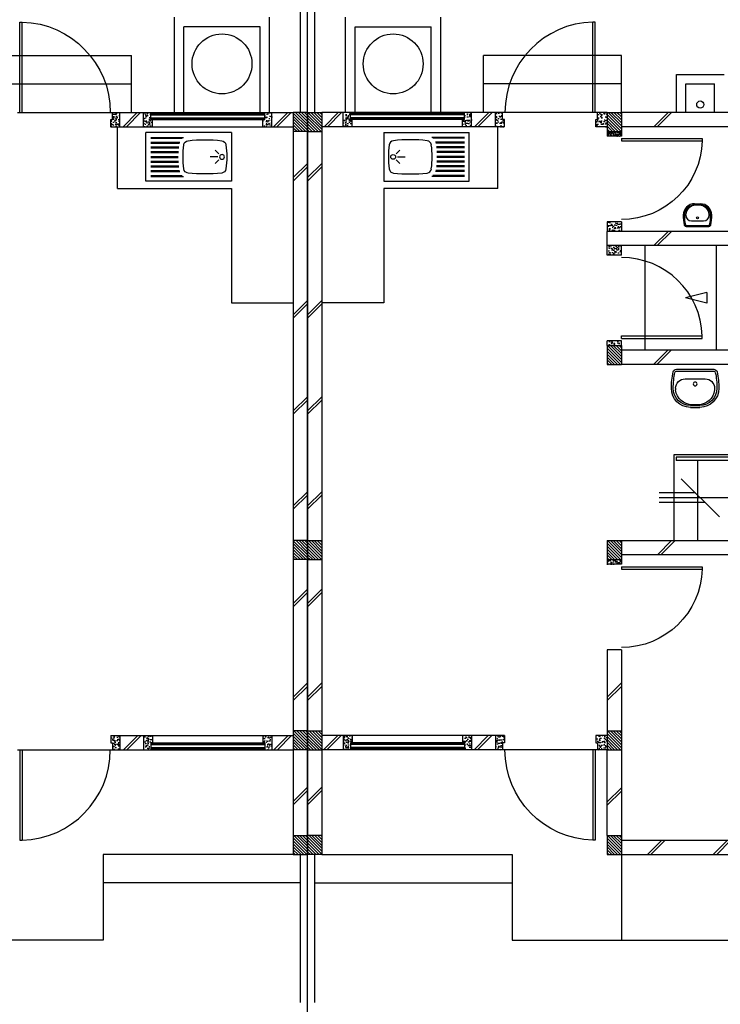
# Model space of a CAD drawing. Header units: millimetres. Extents: x 301 to 1479, y 491 to 1341.
# Tile 172 of 256: x 422 to 430, y 683 to 693. Entities that reach past the tile are written whole.
import ezdxf

# ---------------------------------------------------------------- set-up
doc = ezdxf.new("R2010")
doc.units = ezdxf.units.MM
doc.header["$LTSCALE"] = 1.5
doc.header["$MEASUREMENT"] = 0
for name, color, linetype in [('Blk', 7, 'Continuous'), ('Block', 46, 'Continuous'), ('boundary', 3, 'Continuous'), ('Boundary Wall', 64, 'Continuous'), ('BULUS', 2, 'Continuous'), ('BWCN', 4, 'Continuous'), ('DOOR', 3, 'Continuous'), ('Ele', 8, 'Continuous'), ('HATCH', 7, 'Continuous'), ('Hatch Col. C1 GF Ext.', 84, 'Continuous'), ('Hatch Col. C3 GF', 10, 'Continuous'), ('Hatch Stub Col', 251, 'Continuous'), ('Kerb', 251, 'Continuous'), ('P. Grease Trap', 64, 'Continuous'), ('Paving Block', 251, 'Continuous'), ('PVC RWP 75', 77, 'Continuous'), ('SANIT', 8, 'Continuous'), ('WINDOW', 1, 'Continuous')]:
    doc.layers.add(name, color=color, linetype=linetype)
pattern_1 = [(315, (443.186696, 157.028336), (0.0154679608, 0.0154679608), [])]
pattern_2 = [(315, (443.186696, 156.678336), (0.0154679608, 0.0154679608), [])]
pattern_3 = [(50, (418.271455, 162.012746), (0.071726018, -0.0062752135), [0.0075, -0.0825]), (355, (418.271455, 162.012746), (-0.013875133, 0.075219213), [0.006, -0.066]), (100.451444, (418.27743, 162.01222), (0.057850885, 0.068943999), [0.006374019, -0.070114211]), (46.1842, (418.271455, 162.03275), (0.106724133, -0.016551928), [0.01125, -0.12375]), (96.635635, (418.28035, 162.03137), (0.093466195, 0.09741186), [0.009561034, -0.105171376]), (351.184164, (418.27146, 162.03275), (0.093466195, 0.09741186), [0.009, -0.099]), (21, (418.281455, 162.027746), (0.059690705, -0.040261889), [0.0075, -0.0825]), (326, (418.281455, 162.027746), (0.024331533, 0.072515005), [0.006, -0.066]), (71.451445, (418.28643, 162.02439), (0.084022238, 0.032253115), [0.006374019, -0.070114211]), (37.5, (418.271455, 162.012746), (0.0012159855, 0.0332893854), [0, -0.0652, 0, -0.067, 0, -0.06625]), (7.5, (418.271455, 162.012746), (0.0263069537, 0.0394411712), [0, -0.0382, 0, -0.0637, 0, -0.02525]), (327.5, (418.249155, 162.012746), (0.0533822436, -0.0022554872), [0, -0.025, 0, -0.078, 0, -0.1035]), (317.5, (418.239155, 162.012746), (0.058318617, 0.010010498), [0, -0.0325, 0, -0.0518, 0, -0.0735])]
pattern_4 = [(50, (418.371455, 162.212746), (0.071726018, -0.0062752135), [0.0075, -0.0825]), (355, (418.371455, 162.212746), (-0.013875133, 0.075219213), [0.006, -0.066]), (100.451444, (418.37743, 162.21222), (0.057850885, 0.068943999), [0.006374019, -0.070114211]), (46.1842, (418.371455, 162.23275), (0.106724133, -0.016551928), [0.01125, -0.12375]), (96.635635, (418.38035, 162.23137), (0.093466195, 0.09741186), [0.009561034, -0.105171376]), (351.184164, (418.37146, 162.23275), (0.093466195, 0.09741186), [0.009, -0.099]), (21, (418.381455, 162.227746), (0.059690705, -0.040261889), [0.0075, -0.0825]), (326, (418.381455, 162.227746), (0.024331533, 0.072515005), [0.006, -0.066]), (71.451445, (418.38643, 162.22439), (0.084022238, 0.032253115), [0.006374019, -0.070114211]), (37.5, (418.371455, 162.212746), (0.0012159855, 0.0332893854), [0, -0.0652, 0, -0.067, 0, -0.06625]), (7.5, (418.371455, 162.212746), (0.0263069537, 0.0394411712), [0, -0.0382, 0, -0.0637, 0, -0.02525]), (327.5, (418.349155, 162.212746), (0.0533822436, -0.0022554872), [0, -0.025, 0, -0.078, 0, -0.1035]), (317.5, (418.339155, 162.212746), (0.058318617, 0.010010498), [0, -0.0325, 0, -0.0518, 0, -0.0735])]
pattern_5 = [(50, (418.371455, 161.912746), (0.071726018, -0.0062752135), [0.0075, -0.0825]), (355, (418.371455, 161.912746), (-0.013875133, 0.075219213), [0.006, -0.066]), (100.451444, (418.37743, 161.91222), (0.057850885, 0.068943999), [0.006374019, -0.070114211]), (46.1842, (418.371455, 161.93275), (0.106724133, -0.016551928), [0.01125, -0.12375]), (96.635635, (418.38035, 161.93137), (0.093466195, 0.09741186), [0.009561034, -0.105171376]), (351.184164, (418.37146, 161.93275), (0.093466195, 0.09741186), [0.009, -0.099]), (21, (418.381455, 161.927746), (0.059690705, -0.040261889), [0.0075, -0.0825]), (326, (418.381455, 161.927746), (0.024331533, 0.072515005), [0.006, -0.066]), (71.451445, (418.38643, 161.92439), (0.084022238, 0.032253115), [0.006374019, -0.070114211]), (37.5, (418.371455, 161.912746), (0.0012159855, 0.0332893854), [0, -0.0652, 0, -0.067, 0, -0.06625]), (7.5, (418.371455, 161.912746), (0.0263069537, 0.0394411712), [0, -0.0382, 0, -0.0637, 0, -0.02525]), (327.5, (418.349155, 161.912746), (0.0533822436, -0.0022554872), [0, -0.025, 0, -0.078, 0, -0.1035]), (317.5, (418.339155, 161.912746), (0.058318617, 0.010010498), [0, -0.0325, 0, -0.0518, 0, -0.0735])]
pattern_6 = [(315, (448.28546, 156.678336), (0.0154679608, 0.0154679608), [])]
pattern_7 = [(50, (427.229014, 162.212746), (0.071726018, -0.0062752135), [0.0075, -0.0825]), (355, (427.229014, 162.212746), (-0.013875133, 0.075219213), [0.006, -0.066]), (100.451444, (427.23499, 162.21222), (0.057850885, 0.068943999), [0.006374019, -0.070114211]), (46.1842, (427.22901, 162.23275), (0.106724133, -0.016551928), [0.01125, -0.12375]), (96.635635, (427.23791, 162.23137), (0.093466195, 0.09741186), [0.009561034, -0.105171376]), (351.184164, (427.22901, 162.23275), (0.093466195, 0.09741186), [0.009, -0.099]), (21, (427.239014, 162.227746), (0.059690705, -0.040261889), [0.0075, -0.0825]), (326, (427.239014, 162.227746), (0.024331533, 0.072515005), [0.006, -0.066]), (71.451445, (427.24399, 162.22439), (0.084022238, 0.032253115), [0.006374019, -0.070114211]), (37.5, (427.229014, 162.212746), (0.0012159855, 0.0332893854), [0, -0.0652, 0, -0.067, 0, -0.06625]), (7.5, (427.229014, 162.212746), (0.0263069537, 0.0394411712), [0, -0.0382, 0, -0.0637, 0, -0.02525]), (327.5, (427.206714, 162.212746), (0.0533822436, -0.0022554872), [0, -0.025, 0, -0.078, 0, -0.1035]), (317.5, (427.196714, 162.212746), (0.058318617, 0.010010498), [0, -0.0325, 0, -0.0518, 0, -0.0735])]
pattern_8 = [(50, (427.229014, 161.912746), (0.071726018, -0.0062752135), [0.0075, -0.0825]), (355, (427.229014, 161.912746), (-0.013875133, 0.075219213), [0.006, -0.066]), (100.451444, (427.23499, 161.91222), (0.057850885, 0.068943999), [0.006374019, -0.070114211]), (46.1842, (427.22901, 161.93275), (0.106724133, -0.016551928), [0.01125, -0.12375]), (96.635635, (427.23791, 161.93137), (0.093466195, 0.09741186), [0.009561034, -0.105171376]), (351.184164, (427.22901, 161.93275), (0.093466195, 0.09741186), [0.009, -0.099]), (21, (427.239014, 161.927746), (0.059690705, -0.040261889), [0.0075, -0.0825]), (326, (427.239014, 161.927746), (0.024331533, 0.072515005), [0.006, -0.066]), (71.451445, (427.24399, 161.92439), (0.084022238, 0.032253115), [0.006374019, -0.070114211]), (37.5, (427.229014, 161.912746), (0.0012159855, 0.0332893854), [0, -0.0652, 0, -0.067, 0, -0.06625]), (7.5, (427.229014, 161.912746), (0.0263069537, 0.0394411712), [0, -0.0382, 0, -0.0637, 0, -0.02525]), (327.5, (427.206714, 161.912746), (0.0533822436, -0.0022554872), [0, -0.025, 0, -0.078, 0, -0.1035]), (317.5, (427.196714, 161.912746), (0.058318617, 0.010010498), [0, -0.0325, 0, -0.0518, 0, -0.0735])]

# ---------------------------------------------------------------- blocks, each defined once
blk = doc.blocks.new('SSBSD90')
at = {"layer": 'Ele'}
for p, q in [((-900, 510), (0, 510)), ((-900, 510), (-900, 0)), ((-50, 460), (-395, 460)), ((-50, 450), (-382, 450)), ((0, 0), (0, 510)), ((-768, 287), (-729, 326)), ((-50, 410), (-355, 410)), ((-50, 400), (-352, 400)), ((-50, 360), (-346, 360)), ((-50, 350), (-345, 350)), ((-768, 223), (-729, 184)), ((-755, 255), (-675, 255)), ((-50, 310), (-342, 310)), ((-50, 300), (-341, 300)), ((-50, 210), (-341, 210)), ((-50, 260), (-340, 260)), ((-50, 250), (-340, 250)), ((-50, 110), (-352, 110)), ((-50, 150), (-346, 150)), ((-50, 160), (-345, 160)), ((-50, 200), (-342, 200)), ((-900, 0), (0, 0)), ((-50, 50), (-395, 50)), ((-50, 60), (-382, 60)), ((-50, 100), (-355, 100))]:
    blk.add_line(p, q, dxfattribs=at)
blk.add_circle((-800, 255), 25, dxfattribs=at)
for centre, radius, start, end in [((-792, 375), 50, 96.577, 172.0164), ((-620, -1113), 1548, 83.423, 96.577), ((-448, 375), 50, 7.9836, 83.423), ((65, 255), 915, 172.0164, 187.9836), ((-1305, 255), 915, 352.0164, 7.9836), ((-792, 135), 50, 187.9836, 263.423), ((-448, 135), 50, 276.577, 352.0164), ((-620, 1623), 1548, 263.423, 276.577)]:
    blk.add_arc(centre, radius, start, end, dxfattribs=at)
blk = doc.blocks.new('Wh1')
at = {"layer": 'SANIT'}
for p, q in [((197, 0), (-197, 0)), ((197, -20), (-197, -20)), ((105, -100), (-105, -100)), ((-205, -200), (-205, -217)), ((205, -200), (205, -217)), ((50, -380), (-50, -380)), ((50, -400), (-50, -400)), ((-30, -373), (30, -373))]:
    blk.add_line(p, q, dxfattribs=at)
blk.add_circle((0, -154), 20, dxfattribs=at)
for centre, radius, start, end in [((0, -200), 250, 180, 180), ((0, -200), 250, 0, 0), ((-197, -35), 35, 90, 167.7776), ((197, -35), 35, 12.2224, 90), ((567, -201), 817, 167.7776, 179.9598), ((567, -201), 797, 167.7776, 179.9598), ((-197, -35), 15, 90, 167.7776), ((-105, -200), 100, 90, 180), ((105, -200), 100, 0, 90), ((197, -35), 15, 12.2224, 90), ((-567, -201), 797, 0.0402, 12.2224), ((-567, -201), 817, 0.0402, 12.2224), ((-50, -200), 200, 180, 270), ((-50, -200), 180, 180, 270), ((50, -200), 180, 270, 0), ((50, -200), 200, 270, 0), ((-30, -197), 176, 186.7076, 270.013), ((30, -197), 176, 269.987, 353.2924)]:
    blk.add_arc(centre, radius, start, end, dxfattribs=at)
blk = doc.blocks.new('Dr900')
at = {"layer": 'DOOR'}
for p, q in [((-50, 0), (-50, 850)), ((-25, 850), (-50, 850)), ((-25, 0), (-25, 850)), ((-25, 0), (-50, 0))]:
    blk.add_line(p, q, dxfattribs=at)
blk.add_arc((-24, 0), 851, 91.728, 179.9822, dxfattribs=at)
blk = doc.blocks.new('Dr1000')
at = {"layer": 'DOOR'}
for p, q in [((-50, 0), (-50, 950)), ((-25, 950), (-50, 950)), ((-25, 0), (-25, 950)), ((-25, 0), (-50, 0))]:
    blk.add_line(p, q, dxfattribs=at)
blk.add_arc((-24, 0), 951, 91.542, 179.9858, dxfattribs=at)
blk = doc.blocks.new('SSSU-D3')
at = {"layer": 'HATCH'}
h = blk.add_hatch(dxfattribs=at)
h.set_pattern_fill('ANSI31', color=256, scale=0.175, angle=630)
h.set_pattern_definition([(315, (-128.472678, 34.936787), (0.015467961, 0.015467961), [])])
h.paths.add_polyline_path([(9.75, 5.15), (9.6, 5.15), (9.6, 5.35), (9.75, 5.35)])
h = blk.add_hatch(dxfattribs=at)
h.set_pattern_fill('ANSI31', color=256, scale=0.175, angle=630)
h.set_pattern_definition([(315, (-128.472678, 32.886787), (0.015467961, 0.015467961), [])])
h.paths.add_polyline_path([(9.75, 3.1), (9.6, 3.1), (9.6, 3.3), (9.75, 3.3)])
h = blk.add_hatch(dxfattribs=at)
h.set_pattern_fill('ANSI31', color=256, scale=0.175, angle=630)
h.set_pattern_definition([(315, (-128.472678, 30.886787), (0.015467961, 0.015467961), [])])
h.paths.add_polyline_path([(9.75, 1.1), (9.6, 1.1), (9.6, 1.3), (9.75, 1.3)])
h = blk.add_hatch(dxfattribs=at)
h.set_pattern_fill('ANSI31', color=256, scale=0.175, angle=630)
h.set_pattern_definition([(315, (-128.472678, 29.786787), (0.015467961, 0.015467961), [])])
h.paths.add_polyline_path([(9.75, 0), (9.6, 0), (9.6, 0.2), (9.75, 0.2)])
at = {"layer": 'Hatch Col. C1 GF Ext.'}
h = blk.add_hatch(dxfattribs=at)
h.set_pattern_fill('ANSI31', color=256, scale=0.175, angle=-90)
h.set_pattern_definition([(315, (448.28546, 157.028336), (0.0154679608, 0.0154679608), [])])
h.paths.add_polyline_path([(6.3, 7.6), (6.45, 7.6), (6.45, 7.8), (6.3, 7.8)])
h = blk.add_hatch(dxfattribs=at)
h.set_pattern_fill('ANSI31', color=256, scale=0.175, angle=-90)
h.set_pattern_definition(pattern_1)
h.paths.add_polyline_path([(6.6, 7.6), (6.45, 7.6), (6.45, 7.8), (6.6, 7.8)])
h = blk.add_hatch(dxfattribs=at)
h.set_pattern_fill('ANSI31', color=256, scale=0.175, angle=-90)
h.set_pattern_definition(pattern_1)
h.paths.add_polyline_path([(9.75, 7.6), (9.6, 7.6), (9.6, 7.8), (9.75, 7.8)])
h = blk.add_hatch(dxfattribs=at)
h.set_pattern_fill('ANSI31', color=256, scale=0.175, angle=-90)
h.set_pattern_definition(pattern_6)
h.paths.add_polyline_path([(6.3, 3.1), (6.45, 3.1), (6.45, 3.3), (6.3, 3.3)])
h = blk.add_hatch(dxfattribs=at)
h.set_pattern_fill('ANSI31', color=256, scale=0.175, angle=-90)
h.set_pattern_definition(pattern_2)
h.paths.add_polyline_path([(6.6, 3.1), (6.45, 3.1), (6.45, 3.3), (6.6, 3.3)])
h = blk.add_hatch(dxfattribs=at)
h.set_pattern_fill('ANSI31', color=256, scale=0.175, angle=-90)
h.set_pattern_definition(pattern_6)
h.paths.add_polyline_path([(6.3, 0), (6.45, 0), (6.45, 0.2), (6.3, 0.2)])
h = blk.add_hatch(dxfattribs=at)
h.set_pattern_fill('ANSI31', color=256, scale=0.175, angle=-90)
h.set_pattern_definition(pattern_2)
h.paths.add_polyline_path([(6.6, 0), (6.45, 0), (6.45, 0.2), (6.6, 0.2)])
at = {"layer": 'Hatch Col. C3 GF'}
h = blk.add_hatch(dxfattribs=at)
h.set_pattern_fill('ANSI31', color=256, scale=0.175, angle=-90)
h.set_pattern_definition([(315, (448.28546, 156.728336), (0.0154679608, 0.0154679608), [])])
h.paths.add_polyline_path([(6.3, 1.1), (6.45, 1.1), (6.45, 1.3), (6.3, 1.3)])
h = blk.add_hatch(dxfattribs=at)
h.set_pattern_fill('ANSI31', color=256, scale=0.175, angle=-90)
h.set_pattern_definition([(315, (443.186696, 156.728336), (0.0154679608, 0.0154679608), [])])
h.paths.add_polyline_path([(6.6, 1.1), (6.45, 1.1), (6.45, 1.3), (6.6, 1.3)])
at = {"layer": 'Hatch Stub Col', "linetype": 'ByBlock'}
h = blk.add_hatch(dxfattribs=at)
h.set_pattern_fill('AR-CONC', color=256, scale=0.01, angle=720)
h.set_pattern_definition([(50, (427.279014, 162.212746), (0.071726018, -0.0062752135), [0.0075, -0.0825]), (355, (427.279014, 162.212746), (-0.013875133, 0.075219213), [0.006, -0.066]), (100.451444, (427.28499, 162.21222), (0.057850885, 0.068943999), [0.006374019, -0.070114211]), (46.1842, (427.27901, 162.23275), (0.106724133, -0.016551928), [0.01125, -0.12375]), (96.635635, (427.28791, 162.23137), (0.093466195, 0.09741186), [0.009561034, -0.105171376]), (351.184164, (427.27901, 162.23275), (0.093466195, 0.09741186), [0.009, -0.099]), (21, (427.289014, 162.227746), (0.059690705, -0.040261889), [0.0075, -0.0825]), (326, (427.289014, 162.227746), (0.024331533, 0.072515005), [0.006, -0.066]), (71.451445, (427.29399, 162.22439), (0.084022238, 0.032253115), [0.006374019, -0.070114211]), (37.5, (427.279014, 162.212746), (0.0012159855, 0.0332893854), [0, -0.0652, 0, -0.067, 0, -0.06625]), (7.5, (427.279014, 162.212746), (0.0263069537, 0.0394411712), [0, -0.0382, 0, -0.0637, 0, -0.02525]), (327.5, (427.256714, 162.212746), (0.0533822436, -0.0022554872), [0, -0.025, 0, -0.078, 0, -0.1035]), (317.5, (427.246714, 162.212746), (0.058318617, 0.010010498), [0, -0.0325, 0, -0.0518, 0, -0.0735])])
h.paths.add_polyline_path([(4.475, 7.8), (4.4, 7.8), (4.4, 7.725), (4.38, 7.725), (4.38, 7.65), (4.475, 7.65)])
h = blk.add_hatch(dxfattribs=at)
h.set_pattern_fill('AR-CONC', color=256, scale=0.01, angle=720)
h.set_pattern_definition(pattern_7)
h.paths.add_polyline_path([(4.82, 7.725), (4.8, 7.725), (4.8, 7.8), (4.725, 7.8), (4.725, 7.65), (4.82, 7.65)])
h = blk.add_hatch(dxfattribs=at)
h.set_pattern_fill('AR-CONC', color=256, scale=0.01, angle=720)
h.set_pattern_definition(pattern_7)
h.paths.add_polyline_path([(6.075, 7.8), (6, 7.8), (6, 7.725), (5.98, 7.725), (5.98, 7.65), (6.075, 7.65)])
h = blk.add_hatch(dxfattribs=at)
h.set_pattern_fill('AR-CONC', color=256, scale=0.01, angle=720)
h.set_pattern_definition(pattern_4)
h.paths.add_polyline_path([(6.825, 7.8), (6.9, 7.8), (6.9, 7.725), (6.92, 7.725), (6.92, 7.65), (6.825, 7.65)])
h = blk.add_hatch(dxfattribs=at)
h.set_pattern_fill('AR-CONC', color=256, scale=0.01, angle=720)
h.set_pattern_definition(pattern_4)
h.paths.add_polyline_path([(8.08, 7.725), (8.1, 7.725), (8.1, 7.8), (8.175, 7.8), (8.175, 7.65), (8.08, 7.65)])
h = blk.add_hatch(dxfattribs=at)
h.set_pattern_fill('AR-CONC', color=256, scale=0.01, angle=720)
h.set_pattern_definition([(50, (418.421455, 162.212746), (0.071726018, -0.0062752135), [0.0075, -0.0825]), (355, (418.421455, 162.212746), (-0.013875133, 0.075219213), [0.006, -0.066]), (100.451444, (418.42743, 162.21222), (0.057850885, 0.068943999), [0.006374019, -0.070114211]), (46.1842, (418.421455, 162.23275), (0.106724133, -0.016551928), [0.01125, -0.12375]), (96.635635, (418.43035, 162.23137), (0.093466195, 0.09741186), [0.009561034, -0.105171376]), (351.184164, (418.42146, 162.23275), (0.093466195, 0.09741186), [0.009, -0.099]), (21, (418.431455, 162.227746), (0.059690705, -0.040261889), [0.0075, -0.0825]), (326, (418.431455, 162.227746), (0.024331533, 0.072515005), [0.006, -0.066]), (71.451445, (418.43643, 162.22439), (0.084022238, 0.032253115), [0.006374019, -0.070114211]), (37.5, (418.421455, 162.212746), (0.0012159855, 0.0332893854), [0, -0.0652, 0, -0.067, 0, -0.06625]), (7.5, (418.421455, 162.212746), (0.0263069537, 0.0394411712), [0, -0.0382, 0, -0.0637, 0, -0.02525]), (327.5, (418.399155, 162.212746), (0.0533822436, -0.0022554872), [0, -0.025, 0, -0.078, 0, -0.1035]), (317.5, (418.389155, 162.212746), (0.058318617, 0.010010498), [0, -0.0325, 0, -0.0518, 0, -0.0735])])
h.paths.add_polyline_path([(8.425, 7.8), (8.5, 7.8), (8.5, 7.725), (8.52, 7.725), (8.52, 7.65), (8.425, 7.65)])
h = blk.add_hatch(dxfattribs=at)
h.set_pattern_fill('AR-CONC', color=256, scale=0.01, angle=720)
h.set_pattern_definition([(50, (422.03025, 162.212746), (0.071726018, -0.0062752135), [0.0075, -0.0825]), (355, (422.03025, 162.212746), (-0.013875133, 0.075219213), [0.006, -0.066]), (100.451444, (422.03623, 162.21222), (0.057850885, 0.068943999), [0.006374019, -0.070114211]), (46.1842, (422.03025, 162.23275), (0.106724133, -0.016551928), [0.01125, -0.12375]), (96.635635, (422.03914, 162.23137), (0.093466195, 0.09741186), [0.009561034, -0.105171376]), (351.184164, (422.03025, 162.23275), (0.093466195, 0.09741186), [0.009, -0.099]), (21, (422.04025, 162.227746), (0.059690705, -0.040261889), [0.0075, -0.0825]), (326, (422.04025, 162.227746), (0.024331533, 0.072515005), [0.006, -0.066]), (71.451445, (422.045225, 162.22439), (0.084022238, 0.032253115), [0.006374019, -0.070114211]), (37.5, (422.03025, 162.212746), (0.0012159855, 0.0332893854), [0, -0.0652, 0, -0.067, 0, -0.06625]), (7.5, (422.03025, 162.212746), (0.0263069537, 0.0394411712), [0, -0.0382, 0, -0.0637, 0, -0.02525]), (327.5, (422.00795, 162.212746), (0.0533822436, -0.0022554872), [0, -0.025, 0, -0.078, 0, -0.1035]), (317.5, (421.99795, 162.212746), (0.058318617, 0.010010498), [0, -0.0325, 0, -0.0518, 0, -0.0735])])
h.paths.add_polyline_path([(9.5, 7.8), (9.6, 7.8), (9.6, 7.65), (9.48, 7.65), (9.48, 7.725), (9.5, 7.725)])
h = blk.add_hatch(dxfattribs=at)
h.set_pattern_fill('AR-CONC', color=256, scale=0.005, angle=720)
h.set_pattern_definition([(50, (422.03025, 162.212746), (0.0358630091, -0.0031376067), [0.00375, -0.04125]), (355, (422.03025, 162.212746), (-0.0069375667, 0.0376096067), [0.003, -0.033]), (100.4514445, (422.03324, 162.212485), (0.0289254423, 0.0344719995), [0.0031870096, -0.0350571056]), (46.1842, (422.03025, 162.222746), (0.0533620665, -0.008275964), [0.005625, -0.061875]), (96.635635, (422.0347, 162.222056), (0.046733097, 0.04870593), [0.004780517, -0.052585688]), (351.184164, (422.03025, 162.222746), (0.046733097, 0.04870593), [0.0045, -0.0495]), (21, (422.03525, 162.220246), (0.0298453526, -0.0201309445), [0.00375, -0.04125]), (326, (422.03525, 162.220246), (0.0121657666, 0.0362575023), [0.003, -0.033]), (71.451445, (422.037738, 162.21857), (0.0420111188, 0.0161265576), [0.0031870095, -0.0350571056]), (37.5, (422.030251, 162.212746), (0.00060799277, 0.0166446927), [0, -0.0326, 0, -0.0335, 0, -0.033125]), (7.5, (422.03025, 162.212746), (0.0131534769, 0.0197205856), [0, -0.0191, 0, -0.03185, 0, -0.012625]), (327.5, (422.019101, 162.212746), (0.0266911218, -0.0011277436), [0, -0.0125, 0, -0.039, 0, -0.05175]), (317.5, (422.0141, 162.212746), (0.0291593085, 0.0050052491), [0, -0.01625, 0, -0.0259, 0, -0.03675])])
h.paths.add_polyline_path([(9.6, 7.55), (9.6, 7.6), (9.75, 7.6), (9.75, 7.55)])
h = blk.add_hatch(dxfattribs=at)
h.set_pattern_fill('AR-CONC', color=256, scale=0.01, angle=720)
h.set_pattern_definition(pattern_3)
h.paths.add_polyline_path([(9.6, 6.65), (9.6, 6.55), (9.75, 6.55), (9.75, 6.65)])
h = blk.add_hatch(dxfattribs=at)
h.set_pattern_fill('AR-CONC', color=256, scale=0.01, angle=720)
h.set_pattern_definition(pattern_3)
h.paths.add_polyline_path([(9.6, 6.3), (9.6, 6.4), (9.75, 6.4), (9.75, 6.3)])
h = blk.add_hatch(dxfattribs=at)
h.set_pattern_fill('AR-CONC', color=256, scale=0.01, angle=720)
h.set_pattern_definition([(50, (422.03025, 161.837746), (0.071726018, -0.0062752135), [0.0075, -0.0825]), (355, (422.03025, 161.837746), (-0.013875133, 0.075219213), [0.006, -0.066]), (100.451444, (422.03623, 161.83722), (0.057850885, 0.068943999), [0.006374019, -0.070114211]), (46.1842, (422.03025, 161.85775), (0.106724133, -0.016551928), [0.01125, -0.12375]), (96.635635, (422.03914, 161.85637), (0.093466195, 0.09741186), [0.009561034, -0.105171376]), (351.184164, (422.03025, 161.85775), (0.093466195, 0.09741186), [0.009, -0.099]), (21, (422.04025, 161.852746), (0.059690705, -0.040261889), [0.0075, -0.0825]), (326, (422.04025, 161.852746), (0.024331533, 0.072515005), [0.006, -0.066]), (71.451445, (422.045225, 161.84939), (0.084022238, 0.032253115), [0.006374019, -0.070114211]), (37.5, (422.03025, 161.837746), (0.0012159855, 0.0332893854), [0, -0.0652, 0, -0.067, 0, -0.06625]), (7.5, (422.03025, 161.837746), (0.0263069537, 0.0394411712), [0, -0.0382, 0, -0.0637, 0, -0.02525]), (327.5, (422.00795, 161.837746), (0.0533822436, -0.0022554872), [0, -0.025, 0, -0.078, 0, -0.1035]), (317.5, (421.99795, 161.837746), (0.058318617, 0.010010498), [0, -0.0325, 0, -0.0518, 0, -0.0735])])
h.paths.add_polyline_path([(9.6, 5.4), (9.75, 5.4), (9.75, 5.35), (9.6, 5.35)])
h = blk.add_hatch(dxfattribs=at)
h.set_pattern_fill('AR-CONC', color=256, scale=0.01, angle=720)
h.set_pattern_definition([(50, (422.03025, 161.862746), (0.071726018, -0.0062752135), [0.0075, -0.0825]), (355, (422.03025, 161.862746), (-0.013875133, 0.075219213), [0.006, -0.066]), (100.451444, (422.03623, 161.86222), (0.057850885, 0.068943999), [0.006374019, -0.070114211]), (46.1842, (422.03025, 161.88275), (0.106724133, -0.016551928), [0.01125, -0.12375]), (96.635635, (422.03914, 161.88137), (0.093466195, 0.09741186), [0.009561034, -0.105171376]), (351.184164, (422.03025, 161.88275), (0.093466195, 0.09741186), [0.009, -0.099]), (21, (422.04025, 161.877746), (0.059690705, -0.040261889), [0.0075, -0.0825]), (326, (422.04025, 161.877746), (0.024331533, 0.072515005), [0.006, -0.066]), (71.451445, (422.045225, 161.87439), (0.084022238, 0.032253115), [0.006374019, -0.070114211]), (37.5, (422.03025, 161.862746), (0.0012159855, 0.0332893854), [0, -0.0652, 0, -0.067, 0, -0.06625]), (7.5, (422.03025, 161.862746), (0.0263069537, 0.0394411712), [0, -0.0382, 0, -0.0637, 0, -0.02525]), (327.5, (422.00795, 161.862746), (0.0533822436, -0.0022554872), [0, -0.025, 0, -0.078, 0, -0.1035]), (317.5, (421.99795, 161.862746), (0.058318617, 0.010010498), [0, -0.0325, 0, -0.0518, 0, -0.0735])])
h.paths.add_polyline_path([(9.6, 3.1), (9.75, 3.1), (9.75, 3.05), (9.6, 3.05)])
h = blk.add_hatch(dxfattribs=at)
h.set_pattern_fill('AR-CONC', color=256, scale=0.01, angle=720)
h.set_pattern_definition(pattern_8)
h.paths.add_polyline_path([(4.475, 1.25), (4.38, 1.25), (4.38, 1.175), (4.4, 1.175), (4.4, 1.1), (4.475, 1.1)])
h = blk.add_hatch(dxfattribs=at)
h.set_pattern_fill('AR-CONC', color=256, scale=0.01, angle=720)
h.set_pattern_definition(pattern_8)
h.paths.add_polyline_path([(4.82, 1.25), (4.725, 1.25), (4.725, 1.1), (4.8, 1.1), (4.8, 1.175), (4.82, 1.175)])
h = blk.add_hatch(dxfattribs=at)
h.set_pattern_fill('AR-CONC', color=256, scale=0.01, angle=720)
h.set_pattern_definition(pattern_8)
h.paths.add_polyline_path([(6.075, 1.25), (5.98, 1.25), (5.98, 1.175), (6, 1.175), (6, 1.1), (6.075, 1.1)])
h = blk.add_hatch(dxfattribs=at)
h.set_pattern_fill('AR-CONC', color=256, scale=0.01, angle=720)
h.set_pattern_definition(pattern_5)
h.paths.add_polyline_path([(6.825, 1.25), (6.92, 1.25), (6.92, 1.175), (6.9, 1.175), (6.9, 1.1), (6.825, 1.1)])
h = blk.add_hatch(dxfattribs=at)
h.set_pattern_fill('AR-CONC', color=256, scale=0.01, angle=720)
h.set_pattern_definition(pattern_5)
h.paths.add_polyline_path([(8.08, 1.25), (8.175, 1.25), (8.175, 1.1), (8.1, 1.1), (8.1, 1.175), (8.08, 1.175)])
h = blk.add_hatch(dxfattribs=at)
h.set_pattern_fill('AR-CONC', color=256, scale=0.01, angle=720)
h.set_pattern_definition(pattern_5)
h.paths.add_polyline_path([(8.425, 1.25), (8.52, 1.25), (8.52, 1.175), (8.5, 1.175), (8.5, 1.1), (8.425, 1.1)])
h = blk.add_hatch(dxfattribs=at)
h.set_pattern_fill('AR-CONC', color=256, scale=0.01, angle=720)
h.set_pattern_definition([(50, (422.03025, 161.912746), (0.071726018, -0.0062752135), [0.0075, -0.0825]), (355, (422.03025, 161.912746), (-0.013875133, 0.075219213), [0.006, -0.066]), (100.451444, (422.03623, 161.91222), (0.057850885, 0.068943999), [0.006374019, -0.070114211]), (46.1842, (422.03025, 161.93275), (0.106724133, -0.016551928), [0.01125, -0.12375]), (96.635635, (422.03914, 161.93137), (0.093466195, 0.09741186), [0.009561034, -0.105171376]), (351.184164, (422.03025, 161.93275), (0.093466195, 0.09741186), [0.009, -0.099]), (21, (422.04025, 161.927746), (0.059690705, -0.040261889), [0.0075, -0.0825]), (326, (422.04025, 161.927746), (0.024331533, 0.072515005), [0.006, -0.066]), (71.451445, (422.045225, 161.92439), (0.084022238, 0.032253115), [0.006374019, -0.070114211]), (37.5, (422.03025, 161.912746), (0.0012159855, 0.0332893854), [0, -0.0652, 0, -0.067, 0, -0.06625]), (7.5, (422.03025, 161.912746), (0.0263069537, 0.0394411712), [0, -0.0382, 0, -0.0637, 0, -0.02525]), (327.5, (422.00795, 161.912746), (0.0533822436, -0.0022554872), [0, -0.025, 0, -0.078, 0, -0.1035]), (317.5, (421.99795, 161.912746), (0.058318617, 0.010010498), [0, -0.0325, 0, -0.0518, 0, -0.0735])])
h.paths.add_polyline_path([(9.48, 1.25), (9.6, 1.25), (9.6, 1.1), (9.5, 1.1), (9.5, 1.175), (9.48, 1.175)])
at = {"layer": 'Block', "linetype": 'ByBlock'}
for p, q in [((4.475, 7.8), (4.725, 7.8)), ((6.075, 7.8), (6.3, 7.8)), ((6.825, 7.8), (6.6, 7.8)), ((8.425, 7.8), (8.175, 7.8)), ((11.65, 7.8), (9.75, 7.8)), ((4.475, 7.65), (4.725, 7.65)), ((6.075, 7.65), (6.3, 7.65)), ((6.3, 7.6), (6.3, 3.3)), ((6.45, 7.6), (6.45, 3.3)), ((6.825, 7.65), (6.6, 7.65)), ((6.6, 7.6), (6.6, 3.3)), ((8.425, 7.65), (8.175, 7.65)), ((11.65, 7.65), (9.75, 7.65)), ((11.65, 6.55), (9.6, 6.55)), ((9.6, 6.4), (9.6, 6.55)), ((11.65, 6.4), (9.6, 6.4)), ((11.65, 5.3), (9.75, 5.3)), ((11.65, 5.15), (9.75, 5.15)), ((9.75, 3.3), (12.75, 3.3)), ((12.75, 3.15), (9.75, 3.15)), ((6.3, 3.1), (6.3, 1.3)), ((6.45, 3.1), (6.45, 1.3)), ((6.6, 3.1), (6.6, 1.3)), ((9.75, 2.15), (9.6, 2.15)), ((9.6, 2.15), (9.6, 1.3)), ((9.75, 2.15), (9.75, 1.3)), ((4.475, 1.25), (4.725, 1.25)), ((6.075, 1.25), (6.3, 1.25)), ((6.825, 1.25), (6.6, 1.25)), ((8.425, 1.25), (8.175, 1.25)), ((4.475, 1.1), (4.725, 1.1)), ((6.075, 1.1), (6.3, 1.1)), ((6.3, 1.1), (6.3, 0.2)), ((6.45, 1.1), (6.45, 0.2)), ((6.825, 1.1), (6.6, 1.1)), ((6.6, 1.1), (6.6, 0.2)), ((8.425, 1.1), (8.175, 1.1)), ((9.6, 0.2), (9.6, 1.1)), ((9.75, 1.1), (9.75, 0.2)), ((9.75, 0.15), (11.075, 0.15)), ((9.75, 0), (11.075, 0))]:
    blk.add_line(p, q, dxfattribs=at)
at = {"layer": 'Boundary Wall', "linetype": 'ByBlock'}
for p, q in [((6.375, 7.8), (6.375, 9.355)), ((6.525, 7.8), (6.525, 9.355)), ((6.375, -1.555), (6.375, 0)), ((6.525, -1.555), (6.525, 0))]:
    blk.add_line(p, q, dxfattribs=at)
at = {"layer": 'BULUS', "linetype": 'ByBlock'}
for p, q in [((10.325, 4.175), (10.325, 4.14)), ((12.325, 4.175), (10.325, 4.175)), ((12.36, 4.14), (10.325, 4.14))]:
    blk.add_line(p, q, dxfattribs=at)
at = {"layer": 'BWCN'}
for p, q in [((4.4, 7.8), (4.475, 7.8)), ((4.4, 7.725), (4.4, 7.8)), ((4.475, 7.65), (4.475, 7.8)), ((4.725, 7.65), (4.725, 7.8)), ((4.725, 7.8), (4.8, 7.8)), ((4.8, 7.725), (4.8, 7.8)), ((6, 7.725), (6, 7.8)), ((6, 7.8), (6.075, 7.8)), ((6.075, 7.65), (6.075, 7.8)), ((6.45, 7.8), (6.3, 7.8)), ((6.3, 7.8), (6.3, 7.6)), ((6.45, 7.8), (6.6, 7.8)), ((6.45, 7.8), (6.45, 7.6)), ((6.6, 7.8), (6.6, 7.6)), ((6.825, 7.65), (6.825, 7.8)), ((6.9, 7.8), (6.825, 7.8)), ((6.9, 7.725), (6.9, 7.8)), ((8.1, 7.725), (8.1, 7.8)), ((8.175, 7.8), (8.1, 7.8)), ((8.175, 7.65), (8.175, 7.8)), ((8.5, 7.8), (8.425, 7.8)), ((8.425, 7.65), (8.425, 7.8)), ((8.5, 7.725), (8.5, 7.8)), ((9.6, 7.8), (9.5, 7.8)), ((9.5, 7.725), (9.5, 7.8)), ((9.6, 7.8), (9.75, 7.8)), ((9.6, 7.8), (9.6, 7.6)), ((9.75, 7.8), (9.75, 7.6)), ((4.38, 7.65), (4.38, 7.725)), ((4.38, 7.725), (4.4, 7.725)), ((4.82, 7.725), (4.8, 7.725)), ((4.82, 7.65), (4.82, 7.725)), ((5.98, 7.65), (5.98, 7.725)), ((5.98, 7.725), (6, 7.725)), ((6.92, 7.725), (6.9, 7.725)), ((6.92, 7.65), (6.92, 7.725)), ((8.08, 7.65), (8.08, 7.725)), ((8.08, 7.725), (8.1, 7.725)), ((8.52, 7.725), (8.5, 7.725)), ((8.52, 7.65), (8.52, 7.725)), ((9.48, 7.65), (9.48, 7.725)), ((9.48, 7.725), (9.5, 7.725)), ((4.38, 7.65), (4.475, 7.65)), ((4.725, 7.65), (4.82, 7.65)), ((5.98, 7.65), (6.075, 7.65)), ((6.45, 7.6), (6.3, 7.6)), ((6.45, 7.6), (6.6, 7.6)), ((6.92, 7.65), (6.825, 7.65)), ((8.175, 7.65), (8.08, 7.65)), ((8.52, 7.65), (8.425, 7.65)), ((9.6, 7.65), (9.48, 7.65)), ((9.6, 7.6), (9.75, 7.6)), ((9.6, 7.6), (9.6, 7.55)), ((9.75, 7.6), (9.75, 7.55)), ((9.75, 7.55), (9.6, 7.55)), ((9.75, 6.65), (9.6, 6.65)), ((9.6, 6.65), (9.6, 6.55)), ((9.75, 6.65), (9.75, 6.55)), ((9.6, 6.3), (9.6, 6.4)), ((9.75, 6.3), (9.75, 6.4)), ((9.75, 6.3), (9.6, 6.3)), ((9.75, 5.4), (9.6, 5.4)), ((9.6, 5.35), (9.6, 5.4)), ((9.75, 5.35), (9.75, 5.4)), ((9.6, 5.35), (9.75, 5.35)), ((9.6, 5.35), (9.6, 5.15)), ((9.75, 5.35), (9.75, 5.15)), ((9.6, 5.15), (9.75, 5.15)), ((6.45, 3.3), (6.3, 3.3)), ((6.3, 3.3), (6.3, 3.1)), ((6.45, 3.3), (6.6, 3.3)), ((6.45, 3.3), (6.45, 3.1)), ((6.6, 3.3), (6.6, 3.1)), ((9.6, 3.3), (9.75, 3.3)), ((9.6, 3.3), (9.6, 3.1)), ((9.75, 3.3), (9.75, 3.1)), ((6.45, 3.1), (6.3, 3.1)), ((6.45, 3.1), (6.6, 3.1)), ((9.6, 3.1), (9.6, 3.05)), ((9.6, 3.1), (9.75, 3.1)), ((9.75, 3.05), (9.6, 3.05)), ((9.75, 3.1), (9.75, 3.05)), ((4.38, 1.25), (4.475, 1.25)), ((4.38, 1.25), (4.38, 1.175)), ((4.475, 1.25), (4.475, 1.1)), ((4.725, 1.25), (4.725, 1.1)), ((4.725, 1.25), (4.82, 1.25)), ((4.82, 1.25), (4.82, 1.175)), ((5.98, 1.25), (5.98, 1.175)), ((5.98, 1.25), (6.075, 1.25)), ((6.075, 1.25), (6.075, 1.1)), ((6.45, 1.3), (6.3, 1.3)), ((6.3, 1.3), (6.3, 1.1)), ((6.45, 1.3), (6.6, 1.3)), ((6.45, 1.3), (6.45, 1.1)), ((6.6, 1.3), (6.6, 1.1)), ((6.825, 1.25), (6.825, 1.1)), ((6.92, 1.25), (6.825, 1.25)), ((6.92, 1.25), (6.92, 1.175)), ((8.08, 1.25), (8.08, 1.175)), ((8.175, 1.25), (8.08, 1.25)), ((8.175, 1.25), (8.175, 1.1)), ((8.52, 1.25), (8.425, 1.25)), ((8.425, 1.25), (8.425, 1.1)), ((8.52, 1.25), (8.52, 1.175)), ((9.6, 1.25), (9.48, 1.25)), ((9.48, 1.25), (9.48, 1.175)), ((9.6, 1.3), (9.75, 1.3)), ((9.6, 1.3), (9.6, 1.1)), ((9.75, 1.3), (9.75, 1.1)), ((4.38, 1.175), (4.4, 1.175)), ((4.4, 1.175), (4.4, 1.1)), ((4.8, 1.175), (4.8, 1.1)), ((4.82, 1.175), (4.8, 1.175)), ((5.98, 1.175), (6, 1.175)), ((6, 1.175), (6, 1.1)), ((6.9, 1.175), (6.9, 1.1)), ((6.92, 1.175), (6.9, 1.175)), ((8.08, 1.175), (8.1, 1.175)), ((8.1, 1.175), (8.1, 1.1)), ((8.5, 1.175), (8.5, 1.1)), ((8.52, 1.175), (8.5, 1.175)), ((9.48, 1.175), (9.5, 1.175)), ((9.5, 1.175), (9.5, 1.1)), ((4.4, 1.1), (4.475, 1.1)), ((4.725, 1.1), (4.8, 1.1)), ((6, 1.1), (6.075, 1.1)), ((6.45, 1.1), (6.3, 1.1)), ((6.45, 1.1), (6.6, 1.1)), ((6.9, 1.1), (6.825, 1.1)), ((8.175, 1.1), (8.1, 1.1)), ((8.5, 1.1), (8.425, 1.1)), ((9.6, 1.1), (9.5, 1.1)), ((9.6, 1.1), (9.75, 1.1)), ((6.3, 0.2), (6.3, 0)), ((6.3, 0.2), (6.45, 0.2)), ((6.45, 0.2), (6.45, 0)), ((6.6, 0.2), (6.45, 0.2)), ((6.45, 0.2), (6.45, 0)), ((6.6, 0.2), (6.6, 0)), ((9.6, 0.2), (9.75, 0.2)), ((9.6, 0.2), (9.6, 0)), ((9.75, 0.2), (9.75, 0)), ((6.3, 0), (6.45, 0)), ((6.6, 0), (6.45, 0)), ((9.6, 0), (9.75, 0))]:
    blk.add_line(p, q, dxfattribs=at)
at = {"layer": 'Ele'}
for p, q in [((3.15, 8.4), (4.6, 8.4)), ((4.6, 7.8), (4.6, 8.4)), ((9.75, 8.4), (8.3, 8.4)), ((8.3, 7.8), (8.3, 8.4)), ((9.75, 7.8), (9.75, 8.4)), ((3.15, 8.1), (4.6, 8.1)), ((9.75, 8.1), (8.3, 8.1)), ((3.4, 7.8), (4.4, 7.8)), ((4.8, 7.8), (6, 7.8)), ((4.8, 7.79), (6, 7.79)), ((8.1, 7.8), (6.9, 7.8)), ((8.1, 7.79), (6.9, 7.79)), ((9.5, 7.8), (8.5, 7.8)), ((11.604, 7.8), (10.729, 7.8)), ((4.8, 7.73), (6, 7.73)), ((4.82, 7.725), (5.98, 7.725)), ((8.1, 7.73), (6.9, 7.73)), ((8.08, 7.725), (6.92, 7.725)), ((4.45, 7), (4.45, 7.65)), ((4.82, 7.65), (5.98, 7.65)), ((8.08, 7.65), (6.92, 7.65)), ((8.45, 7), (8.45, 7.65)), ((4.45, 7), (5.65, 7)), ((5.65, 7), (5.65, 5.8)), ((7.25, 7), (7.25, 5.8)), ((8.45, 7), (7.25, 7)), ((10, 5.3), (10, 6.4)), ((10.75, 5.3), (10.75, 6.4)), ((5.65, 5.8), (6.3, 5.8)), ((7.25, 5.8), (6.6, 5.8)), ((10.3, 4.2), (10.3, 3.3)), ((12.3, 4.2), (10.3, 4.2)), ((10.55, 4.14), (10.55, 3.3)), ((10.78, 3.55), (10.38, 3.95)), ((10.53, 3.8), (10.147, 3.8)), ((11.959, 3.75), (10.147, 3.75)), ((10.63, 3.7), (10.147, 3.7)), ((4.82, 1.25), (5.98, 1.25)), ((8.08, 1.25), (6.92, 1.25)), ((4.8, 1.17), (6, 1.17)), ((4.82, 1.175), (5.98, 1.175)), ((8.1, 1.17), (6.9, 1.17)), ((8.08, 1.175), (6.92, 1.175)), ((3.4, 1.1), (4.4, 1.1)), ((4.8, 1.11), (6, 1.11)), ((4.8, 1.1), (6, 1.1)), ((8.1, 1.11), (6.9, 1.11)), ((8.1, 1.1), (6.9, 1.1)), ((9.5, 1.1), (8.5, 1.1)), ((6.3, 0), (4.3, 0)), ((4.3, 0), (4.3, -0.9)), ((6.6, 0), (8.6, 0)), ((8.6, 0), (8.6, -0.9)), ((9.75, 0), (9.75, -0.9)), ((6.375, -0.3), (4.3, -0.3)), ((6.525, -0.3), (8.6, -0.3)), ((4.3, -0.9), (0.65, -0.9)), ((8.6, -0.9), (12.25, -0.9))]:
    blk.add_line(p, q, dxfattribs=at)
at = {"layer": 'HATCH'}
for p, q in [((4.509, 7.65), (4.659, 7.8)), ((4.544, 7.65), (4.694, 7.8)), ((6.092, 7.65), (6.242, 7.8)), ((6.127, 7.65), (6.277, 7.8)), ((6.773, 7.8), (6.623, 7.65)), ((6.808, 7.8), (6.658, 7.65)), ((8.356, 7.8), (8.206, 7.65)), ((8.391, 7.8), (8.241, 7.65)), ((10.24, 7.8), (10.09, 7.65)), ((10.275, 7.8), (10.125, 7.65)), ((6.3, 7.115), (6.45, 7.265)), ((6.45, 7.115), (6.6, 7.265)), ((6.3, 7.079), (6.45, 7.229)), ((6.45, 7.079), (6.6, 7.229)), ((10.24, 6.55), (10.09, 6.4)), ((10.275, 6.55), (10.125, 6.4)), ((6.3, 5.674), (6.45, 5.824)), ((6.45, 5.674), (6.6, 5.824)), ((6.3, 5.638), (6.45, 5.788)), ((6.45, 5.638), (6.6, 5.788)), ((10.237, 5.3), (10.087, 5.15)), ((10.272, 5.3), (10.122, 5.15)), ((6.3, 4.662), (6.45, 4.812)), ((6.3, 4.627), (6.45, 4.777)), ((6.45, 4.662), (6.6, 4.812)), ((6.45, 4.627), (6.6, 4.777)), ((6.3, 3.663), (6.45, 3.813)), ((6.3, 3.628), (6.45, 3.778)), ((6.45, 3.663), (6.6, 3.813)), ((6.45, 3.628), (6.6, 3.778)), ((10.278, 3.3), (10.128, 3.15)), ((10.314, 3.3), (10.164, 3.15)), ((6.3, 2.638), (6.45, 2.788)), ((6.3, 2.603), (6.45, 2.753)), ((6.45, 2.638), (6.6, 2.788)), ((6.45, 2.603), (6.6, 2.753)), ((6.3, 1.653), (6.45, 1.803)), ((6.3, 1.617), (6.45, 1.767)), ((6.45, 1.653), (6.6, 1.803)), ((6.45, 1.617), (6.6, 1.767)), ((9.6, 1.653), (9.75, 1.803)), ((9.6, 1.617), (9.75, 1.767)), ((4.514, 1.1), (4.664, 1.25)), ((4.55, 1.1), (4.7, 1.25)), ((6.096, 1.1), (6.246, 1.25)), ((6.132, 1.1), (6.282, 1.25)), ((6.768, 1.25), (6.618, 1.1)), ((6.804, 1.25), (6.654, 1.1)), ((8.35, 1.25), (8.2, 1.1)), ((8.386, 1.25), (8.236, 1.1)), ((6.3, 0.558), (6.45, 0.708)), ((6.3, 0.522), (6.45, 0.672)), ((6.45, 0.558), (6.6, 0.708)), ((6.45, 0.522), (6.6, 0.672)), ((9.6, 0.552), (9.75, 0.702)), ((9.6, 0.517), (9.75, 0.667)), ((10.175, 0.15), (10.025, 0)), ((10.21, 0.15), (10.06, 0)), ((10.866, 0.15), (10.716, 0)), ((10.902, 0.15), (10.752, 0))]:
    blk.add_line(p, q, dxfattribs=at)
at = {"layer": 'Kerb'}
for p, q in [((5.05, 7.8), (5.05, 8.8)), ((6.05, 7.8), (6.05, 8.8)), ((6.85, 7.8), (6.85, 8.8)), ((7.85, 7.8), (7.85, 8.8)), ((5.15, 7.8), (5.15, 8.7)), ((5.95, 8.7), (5.15, 8.7)), ((5.95, 7.8), (5.95, 8.7)), ((6.95, 7.8), (6.95, 8.7)), ((6.95, 8.7), (7.75, 8.7)), ((7.75, 7.8), (7.75, 8.7)), ((10.329, 8.2), (10.829, 8.2)), ((10.329, 7.8), (10.329, 8.2)), ((10.429, 8.1), (10.729, 8.1)), ((10.429, 7.8), (10.429, 8.1)), ((10.729, 7.8), (10.729, 8.1))]:
    blk.add_line(p, q, dxfattribs=at)
at = {"layer": 'P. Grease Trap'}
for centre in [(5.55, 8.31), (7.35, 8.31)]:
    blk.add_circle(centre, 0.315, dxfattribs=at)
at = {"layer": 'Paving Block', "linetype": 'ByBlock'}
for p, q in [((10.648, 5.906), (10.423, 5.85)), ((10.648, 5.906), (10.648, 5.794)), ((10.648, 5.794), (10.423, 5.85))]:
    blk.add_line(p, q, dxfattribs=at)
at = {"layer": 'PVC RWP 75'}
blk.add_circle((10.579, 7.883), 0.0375, dxfattribs=at)
at = {"layer": 'WINDOW'}
for p, q in [((4.8, 7.775), (6, 7.775)), ((8.1, 7.775), (6.9, 7.775)), ((4.8, 7.745), (6, 7.745)), ((8.1, 7.745), (6.9, 7.745)), ((4.8, 1.155), (6, 1.155)), ((8.1, 1.155), (6.9, 1.155)), ((4.8, 1.125), (6, 1.125)), ((8.1, 1.125), (6.9, 1.125))]:
    blk.add_line(p, q, dxfattribs=at)
at = {"layer": 'DOOR', "yscale": 0.001, "zscale": 0.001}
for p, xscale in [((3.4, 7.8), -0.001), ((9.5, 7.8), 0.001)]:
    blk.add_blockref('Dr1000', p, dxfattribs=dict(at, xscale=xscale))
for name, p, xscale, rotation in [('Dr900', (9.75, 7.55), -0.001, 270), ('Dr900', (9.75, 5.4), 0.001, 270), ('Dr900', (9.75, 3.05), -0.001, 270), ('Dr1000', (3.4, 1.1), 0.001, 180), ('Dr1000', (9.5, 1.1), -0.001, 180)]:
    blk.add_blockref(name, p, dxfattribs=dict(at, xscale=xscale, rotation=rotation))
at = {"layer": 'WINDOW', "linetype": 'ByBlock', "yscale": 0.001, "zscale": 0.001}
for name, p, xscale in [('SSBSD90', (4.75, 7.078), -0.001), ('SSBSD90', (8.15, 7.078), 0.001), ('Wh1', (10.525, 5.1), -0.001)]:
    blk.add_blockref(name, p, dxfattribs=dict(at, xscale=xscale))
at = {"layer": 'WINDOW', "linetype": 'ByBlock', "xscale": 0.0006, "yscale": 0.0006, "zscale": 0.0006, "rotation": 180}
blk.add_blockref('Wh1', (10.55, 6.6), dxfattribs=at)

msp = doc.modelspace()

# ---------------------------------------------------------------- linework, layer by layer
at = {"layer": 'boundary', "linetype": 'Continuous'}
msp.add_line((425.3336, 678.769), (425.3336, 698.0673), dxfattribs=at)

# ---------------------------------------------------------------- block references
at = {"layer": 'Blk'}
msp.add_blockref('SSSU-D3', (418.8836, 684.3262), dxfattribs=at)

doc.saveas('drawing.dxf')
